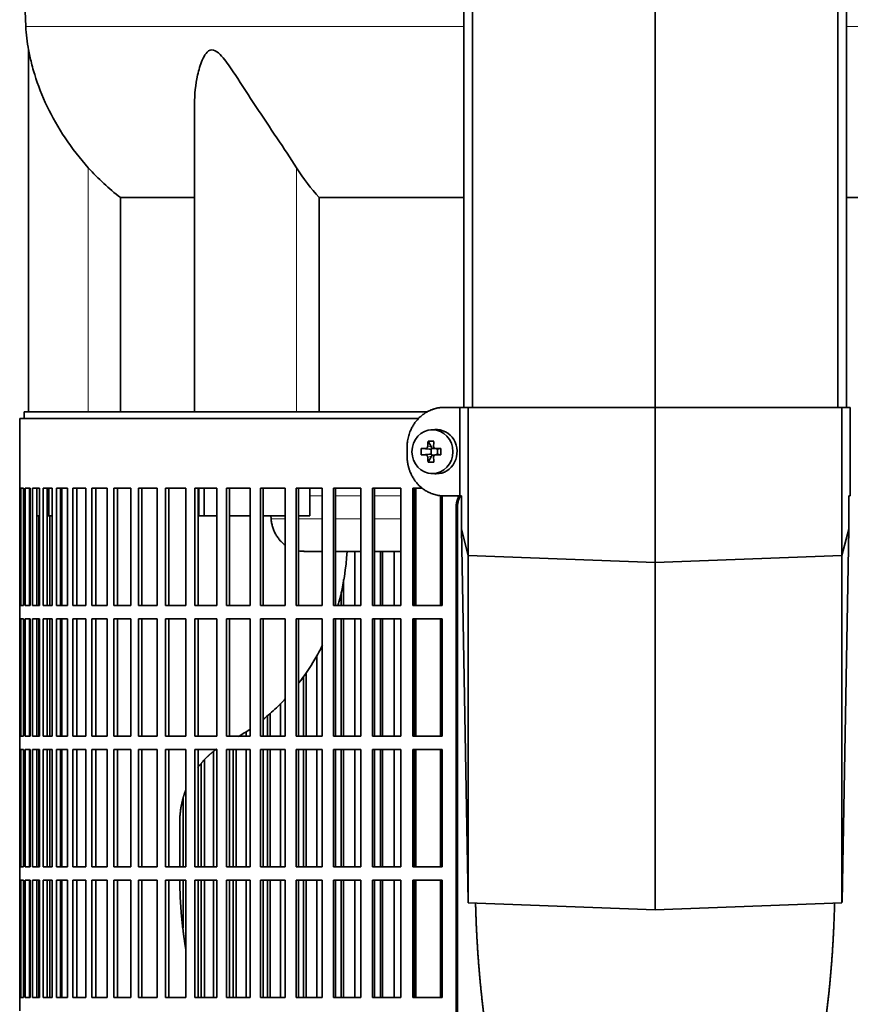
# Model space of a CAD drawing. Header units: millimetres. Extents: x 421 to 1312, y -2484 to 1869.
# Tile 17 of 33: x 427 to 615, y -351 to -128. Entities that reach past the tile are written whole.
import ezdxf

# ---------------------------------------------------------------- set-up
doc = ezdxf.new("R2010")
doc.units = ezdxf.units.MM
for name, color, linetype in [('M5X8_UNI7687', 7, 'Continuous'), ('MID_344-6', 7, 'Continuous'), ('VSI344-454_FILTR', 7, 'Continuous'), ('VSI344-454_SUPPO', 7, 'Continuous'), ('VSI344-454_TERMI', 7, 'Continuous'), ('VSI344_DIFFUSORE', 7, 'Continuous')]:
    doc.layers.add(name, color=color, linetype=linetype)

# ---------------------------------------------------------------- blocks, each defined once
blk = doc.blocks.new('SE')
at = {"layer": 'M5X8_UNI7687', "color": 7, "linetype": 'Continuous', "lineweight": 35}
for p, q in [((520.92, -220.86), (520.07, -220.93)), ((519.43, -223.51), (520.2, -224.81)), ((517.89, -225.15), (519.73, -225.31)), ((517.89, -226.54), (519.73, -226.38)), ((520.13, -226.41), (520.13, -225.28)), ((520.3, -225.1), (520.92, -225.1)), ((520.95, -226.6), (520.3, -226.6)), ((521, -225.11), (521.59, -225.31)), ((521.59, -226.38), (521, -226.58)), ((521.54, -225.29), (521.54, -226.4)), ((522.28, -225.15), (521.67, -225.31)), ((522.28, -226.54), (521.67, -226.38)), ((519.43, -228.18), (520.2, -226.88)), ((520.07, -230.76), (520.92, -230.83))]:
    blk.add_line(p, q, dxfattribs=at)
at = {"layer": 'M5X8_UNI7687', "color": 4, "linetype": 'Continuous', "lineweight": 9}
for p, q in [((519.73, -225.31), (518.88, -225.14)), ((518.88, -226.56), (519.73, -226.38)), ((519.35, -224.64), (520.2, -224.81)), ((521.15, -225.14), (521.67, -225.31)), ((521.67, -226.38), (521.15, -226.56)), ((520.2, -226.88), (519.35, -227.05))]:
    blk.add_line(p, q, dxfattribs=at)
at = {"layer": 'M5X8_UNI7687', "color": 7, "linetype": 'Continuous', "lineweight": 35}
for centre, radius, start, end in [((529.06, -225.85), 11.19, 176.4519, 183.5481), ((488.33, -225.85), 33.96, 358.8317, 1.1683)]:
    blk.add_arc(centre, radius, start, end, dxfattribs=at)
blk.add_ellipse((520.42, -225.85), major_axis=(0, -4.93), ratio=0.939693, dxfattribs=at)
for centre, major_axis, ratio, start_param, end_param in [((521.28, -225.85), (0, -5), 0.939693, 0, 3.218028), ((523.54, -225.85), (0, 10), 0.422618, 1.335108, 1.449667), ((522.64, -228.91), (-8.99, 2.22), 0.549436, -1.223909, -1.074217), ((523.25, -225.85), (0, 10), 0.258819, 1.335108, 1.449667), ((523.4, -226), (-9.99, 0.3), 0.0819, -1.099374, -0.984815), ((523.4, -225.69), (-9.99, -0.3), 0.0819, 0.984815, 1.099374), ((519.72, -224.81), (0.805, -0.118), 0.613124, 4.809424, 5.327625), ((519.72, -226.88), (0.805, 0.118), 0.613124, 0.95556, 1.473761), ((519.89, -224.84), (0.03, -0.501), 0.939258, 0.461161, 0.987959), ((519.89, -226.85), (0.03, 0.501), 0.939258, 5.295226, 5.822024), ((519.72, -224.81), (0.521, -0.505), 0.511875, 0.559691, 1.077892), ((519.72, -226.88), (0.521, 0.505), 0.511875, 5.205293, 5.723494), ((523.4, -226), (-9.99, 0.3), 0.0819, -1.456192, -1.341632), ((523.4, -225.69), (-9.99, -0.3), 0.0819, 1.341632, 1.456192), ((521.67, -224.81), (0.052, 0.506), 0.51441, 3.025925, 3.331693), ((521.67, -226.88), (0.052, -0.506), 0.51441, 2.951492, 3.25726), ((523.54, -225.85), (0, -10), 0.422618, -1.449667, -1.335108), ((522.64, -222.78), (-8.99, -2.22), 0.549436, 1.074217, 1.223909), ((523.25, -225.85), (0, -10), 0.258819, -1.449667, -1.335108), ((521.28, -225.85), (0, -5), 0.939693, 6.20675, 6.283185)]:
    blk.add_ellipse(centre, major_axis=major_axis, ratio=ratio, start_param=start_param, end_param=end_param, dxfattribs=at)
for points in [[(518.88, -225.14), (518.89, -225.14), (518.93, -225.13), (518.97, -225.13), (519.01, -225.11), (519.05, -225.1), (519.09, -225.08), (519.13, -225.05), (519.16, -225.02), (519.2, -224.99), (519.23, -224.95), (519.26, -224.91), (519.28, -224.87), (519.3, -224.83), (519.32, -224.78), (519.33, -224.74), (519.34, -224.69), (519.35, -224.66), (519.35, -224.64)], [(519.35, -227.05), (519.35, -227.04), (519.34, -227), (519.33, -226.96), (519.32, -226.91), (519.3, -226.87), (519.28, -226.82), (519.26, -226.78), (519.23, -226.74), (519.2, -226.7), (519.16, -226.67), (519.13, -226.64), (519.09, -226.62), (519.05, -226.6), (519.01, -226.58), (518.97, -226.57), (518.93, -226.56), (518.89, -226.56), (518.88, -226.56)], [(520.68, -224.64), (520.68, -224.66), (520.68, -224.69), (520.69, -224.74), (520.7, -224.78), (520.71, -224.83), (520.73, -224.87), (520.75, -224.91), (520.78, -224.95), (520.81, -224.99), (520.85, -225.02), (520.88, -225.05), (520.92, -225.08), (520.97, -225.1), (521.01, -225.11), (521.05, -225.13), (521.1, -225.13), (521.13, -225.14), (521.15, -225.14)], [(521.15, -226.56), (521.13, -226.56), (521.1, -226.56), (521.05, -226.57), (521.01, -226.58), (520.97, -226.6), (520.92, -226.62), (520.88, -226.64), (520.85, -226.67), (520.81, -226.7), (520.78, -226.74), (520.75, -226.78), (520.73, -226.82), (520.71, -226.87), (520.7, -226.91), (520.69, -226.96), (520.68, -227), (520.68, -227.04), (520.68, -227.05)]]:
    blk.add_open_spline(points, degree=3, dxfattribs=at)
at = {"layer": 'MID_344-6', "color": 7, "linetype": 'Continuous', "lineweight": 35}
for p, q in [((527.49, 1076.15), (527.49, -215.85)), ((529.46, -215.85), (529.46, 1076.15)), ((570.7, -215.85), (570.7, 1076.15)), ((611.94, -215.85), (611.94, 1076.15)), ((613.91, 1076.15), (613.91, -215.85))]:
    blk.add_line(p, q, dxfattribs=at)
at = {"layer": 'VSI344-454_FILTR', "color": 7, "linetype": 'Continuous', "lineweight": 35}
for p, q in [((517.24, -218.35), (427.2, -218.35)), ((427.2, -218.35), (427.2, -234.1)), ((427.2, -234.1), (427.33, -234.1)), ((427.21, -260.6), (427.21, -234.1)), ((427.33, -260.6), (427.33, -234.1)), ((427.48, -234.1), (428.1, -234.1)), ((427.48, -260.6), (427.48, -234.1)), ((428.1, -260.6), (428.1, -234.1)), ((428.46, -234.1), (429.56, -234.1)), ((428.46, -260.6), (428.46, -234.1)), ((429.45, -260.6), (429.45, -234.1)), ((429.56, -260.6), (429.56, -234.1)), ((430.13, -234.1), (431.71, -234.1)), ((430.13, -260.6), (430.13, -234.1)), ((431.1, -260.6), (431.1, -234.1)), ((431.71, -260.6), (431.71, -234.1)), ((432.48, -234.1), (434.54, -234.1)), ((432.48, -260.6), (432.48, -234.1)), ((433.44, -260.6), (433.44, -234.1)), ((434.54, -260.6), (434.54, -234.1)), ((435.51, -234.1), (438.03, -234.1)), ((435.51, -260.6), (435.51, -234.1)), ((436.45, -260.6), (436.45, -234.1)), ((438.03, -260.6), (438.03, -234.1)), ((439.2, -234.1), (442.17, -234.1)), ((439.2, -260.6), (439.2, -234.1)), ((440.11, -260.6), (440.11, -234.1)), ((442.17, -260.6), (442.17, -234.1)), ((443.53, -234.1), (446.94, -234.1)), ((443.53, -260.6), (443.53, -234.1)), ((444.4, -260.6), (444.4, -234.1)), ((446.94, -260.6), (446.94, -234.1)), ((448.47, -234.1), (452.3, -234.1)), ((448.47, -260.6), (448.47, -234.1)), ((449.31, -260.6), (449.31, -234.1)), ((452.3, -260.6), (452.3, -234.1)), ((454.01, -234.1), (458.25, -234.1)), ((454.01, -260.6), (454.01, -234.1)), ((454.81, -260.6), (454.81, -234.1)), ((458.25, -260.6), (458.25, -234.1)), ((460.13, -234.1), (464.74, -234.1)), ((460.13, -260.6), (460.13, -234.1)), ((460.88, -260.6), (460.88, -234.1)), ((464.74, -260.6), (464.74, -234.1)), ((466.78, -234.1), (471.75, -234.1)), ((466.78, -260.6), (466.78, -234.1)), ((467.48, -260.6), (467.48, -234.1)), ((471.75, -260.6), (471.75, -234.1)), ((473.93, -234.1), (479.24, -234.1)), ((473.93, -260.6), (473.93, -234.1)), ((474.59, -260.6), (474.59, -234.1)), ((479.24, -260.6), (479.24, -234.1)), ((481.56, -234.1), (487.18, -234.1)), ((481.56, -260.6), (481.56, -234.1)), ((482.16, -260.6), (482.16, -234.1)), ((487.18, -260.6), (487.18, -234.1)), ((489.62, -234.1), (495.52, -234.1)), ((489.62, -260.6), (489.62, -234.1)), ((490.16, -260.6), (490.16, -234.1)), ((495.52, -260.6), (495.52, -234.1)), ((498.08, -234.1), (504.23, -234.1)), ((498.08, -260.6), (498.08, -234.1)), ((498.56, -260.6), (498.56, -234.1)), ((504.23, -260.6), (504.23, -234.1)), ((506.89, -234.1), (513.26, -234.1)), ((506.89, -260.6), (506.89, -234.1)), ((507.31, -260.6), (507.31, -234.1)), ((513.26, -260.6), (513.26, -234.1)), ((516.01, -234.1), (518.14, -234.1)), ((516.01, -260.6), (516.01, -234.1)), ((516.37, -260.6), (516.37, -234.1)), ((522.58, -260.6), (522.58, -235.79)), ((525.76, -509.35), (525.76, -238.35)), ((526.08, -509.35), (526.08, -238.35)), ((431.53, -260.6), (431.53, -240.35)), ((434.01, -260.6), (434.01, -240.35)), ((502.89, -260.6), (502.89, -248.35)), ((508.71, -260.6), (508.71, -248.35)), ((509.16, -260.6), (509.16, -248.35)), ((511.8, -260.6), (511.8, -248.35)), ((500.35, -260.6), (500.35, -254.71)), ((499.83, -260.6), (499.83, -257.47)), ((427.2, -260.6), (427.33, -260.6)), ((427.2, -260.6), (427.2, -263.6)), ((427.48, -260.6), (428.1, -260.6)), ((428.46, -260.6), (429.56, -260.6)), ((430.13, -260.6), (431.71, -260.6)), ((432.48, -260.6), (434.54, -260.6)), ((435.51, -260.6), (438.03, -260.6)), ((439.2, -260.6), (442.17, -260.6)), ((443.53, -260.6), (446.94, -260.6)), ((448.47, -260.6), (452.3, -260.6)), ((454.01, -260.6), (458.25, -260.6)), ((460.13, -260.6), (464.74, -260.6)), ((466.78, -260.6), (471.75, -260.6)), ((473.93, -260.6), (479.24, -260.6)), ((481.56, -260.6), (487.18, -260.6)), ((489.62, -260.6), (495.52, -260.6)), ((498.08, -260.6), (504.23, -260.6)), ((506.89, -260.6), (513.26, -260.6)), ((516.01, -260.6), (522.58, -260.6)), ((427.2, -263.6), (427.33, -263.6)), ((427.21, -290.1), (427.21, -263.6)), ((427.33, -290.1), (427.33, -263.6)), ((427.48, -263.6), (428.1, -263.6)), ((427.48, -290.1), (427.48, -263.6)), ((428.1, -290.1), (428.1, -263.6)), ((428.46, -263.6), (429.56, -263.6)), ((428.46, -290.1), (428.46, -263.6)), ((429.45, -290.1), (429.45, -263.6)), ((429.56, -290.1), (429.56, -263.6)), ((430.13, -263.6), (431.71, -263.6)), ((430.13, -290.1), (430.13, -263.6)), ((431.1, -290.1), (431.1, -263.6)), ((431.53, -290.1), (431.53, -263.6)), ((431.71, -290.1), (431.71, -263.6)), ((432.48, -263.6), (434.54, -263.6)), ((432.48, -290.1), (432.48, -263.6)), ((433.44, -290.1), (433.44, -263.6)), ((434.01, -290.1), (434.01, -263.6)), ((434.54, -290.1), (434.54, -263.6)), ((435.51, -263.6), (438.03, -263.6)), ((435.51, -290.1), (435.51, -263.6)), ((436.45, -290.1), (436.45, -263.6)), ((438.03, -290.1), (438.03, -263.6)), ((439.2, -263.6), (442.17, -263.6)), ((439.2, -290.1), (439.2, -263.6)), ((440.11, -290.1), (440.11, -263.6)), ((442.17, -290.1), (442.17, -263.6)), ((443.53, -263.6), (446.94, -263.6)), ((443.53, -290.1), (443.53, -263.6)), ((444.4, -290.1), (444.4, -263.6)), ((446.94, -290.1), (446.94, -263.6)), ((448.47, -263.6), (452.3, -263.6)), ((448.47, -290.1), (448.47, -263.6)), ((449.31, -290.1), (449.31, -263.6)), ((452.3, -290.1), (452.3, -263.6)), ((454.01, -263.6), (458.25, -263.6)), ((454.01, -290.1), (454.01, -263.6)), ((454.81, -290.1), (454.81, -263.6)), ((458.25, -290.1), (458.25, -263.6)), ((460.13, -263.6), (464.74, -263.6)), ((460.13, -290.1), (460.13, -263.6)), ((460.88, -290.1), (460.88, -263.6)), ((464.74, -290.1), (464.74, -263.6)), ((466.78, -263.6), (471.75, -263.6)), ((466.78, -290.1), (466.78, -263.6)), ((467.48, -290.1), (467.48, -263.6)), ((471.75, -290.1), (471.75, -263.6)), ((473.93, -263.6), (479.24, -263.6)), ((473.93, -290.1), (473.93, -263.6)), ((474.59, -290.1), (474.59, -263.6)), ((479.24, -290.1), (479.24, -263.6)), ((481.56, -263.6), (487.18, -263.6)), ((481.56, -290.1), (481.56, -263.6)), ((482.16, -290.1), (482.16, -263.6)), ((487.18, -290.1), (487.18, -263.6)), ((489.62, -263.6), (495.52, -263.6)), ((489.62, -290.1), (489.62, -263.6)), ((490.16, -290.1), (490.16, -263.6)), ((495.52, -290.1), (495.52, -263.6)), ((498.08, -263.6), (504.23, -263.6)), ((498.08, -290.1), (498.08, -263.6)), ((498.56, -290.1), (498.56, -263.6)), ((499.83, -290.1), (499.83, -263.6)), ((500.35, -290.1), (500.35, -263.6)), ((502.89, -290.1), (502.89, -263.6)), ((504.23, -290.1), (504.23, -263.6)), ((506.89, -263.6), (513.26, -263.6)), ((506.89, -290.1), (506.89, -263.6)), ((507.31, -290.1), (507.31, -263.6)), ((508.71, -290.1), (508.71, -263.6)), ((509.16, -290.1), (509.16, -263.6)), ((511.8, -290.1), (511.8, -263.6)), ((513.26, -290.1), (513.26, -263.6)), ((516.01, -263.6), (522.58, -263.6)), ((516.01, -290.1), (516.01, -263.6)), ((516.37, -290.1), (516.37, -263.6)), ((522.58, -290.1), (522.58, -263.6)), ((494.32, -290.1), (494.32, -271.84)), ((491.3, -290.1), (491.3, -276.59)), ((491.87, -290.1), (491.87, -275.72)), ((486.11, -290.1), (486.11, -282.67)), ((483.15, -290.1), (483.15, -285.47)), ((483.78, -290.1), (483.78, -284.91)), ((427.2, -290.1), (427.33, -290.1)), ((427.2, -290.1), (427.2, -293.1)), ((427.48, -290.1), (428.1, -290.1)), ((428.46, -290.1), (429.56, -290.1)), ((430.13, -290.1), (431.71, -290.1)), ((432.48, -290.1), (434.54, -290.1)), ((435.51, -290.1), (438.03, -290.1)), ((439.2, -290.1), (442.17, -290.1)), ((443.53, -290.1), (446.94, -290.1)), ((448.47, -290.1), (452.3, -290.1)), ((454.01, -290.1), (458.25, -290.1)), ((460.13, -290.1), (464.74, -290.1)), ((466.78, -290.1), (471.75, -290.1)), ((473.93, -290.1), (479.24, -290.1)), ((478.32, -290.1), (478.32, -289.04)), ((481.56, -290.1), (487.18, -290.1)), ((489.62, -290.1), (495.52, -290.1)), ((498.08, -290.1), (504.23, -290.1)), ((506.89, -290.1), (513.26, -290.1)), ((516.01, -290.1), (522.58, -290.1)), ((427.2, -293.1), (427.33, -293.1)), ((427.21, -319.6), (427.21, -293.1)), ((427.33, -319.6), (427.33, -293.1)), ((427.48, -293.1), (428.1, -293.1)), ((427.48, -319.6), (427.48, -293.1)), ((428.1, -319.6), (428.1, -293.1)), ((428.46, -293.1), (429.56, -293.1)), ((428.46, -319.6), (428.46, -293.1)), ((429.45, -319.6), (429.45, -293.1)), ((429.56, -319.6), (429.56, -293.1)), ((430.13, -293.1), (431.71, -293.1)), ((430.13, -319.6), (430.13, -293.1)), ((431.1, -319.6), (431.1, -293.1)), ((431.53, -319.6), (431.53, -293.1)), ((431.71, -319.6), (431.71, -293.1)), ((432.48, -293.1), (434.54, -293.1)), ((432.48, -319.6), (432.48, -293.1)), ((433.44, -319.6), (433.44, -293.1)), ((434.01, -319.6), (434.01, -293.1)), ((434.54, -319.6), (434.54, -293.1)), ((435.51, -293.1), (438.03, -293.1)), ((435.51, -319.6), (435.51, -293.1)), ((436.45, -319.6), (436.45, -293.1)), ((438.03, -319.6), (438.03, -293.1)), ((439.2, -293.1), (442.17, -293.1)), ((439.2, -319.6), (439.2, -293.1)), ((440.11, -319.6), (440.11, -293.1)), ((442.17, -319.6), (442.17, -293.1)), ((443.53, -293.1), (446.94, -293.1)), ((443.53, -319.6), (443.53, -293.1)), ((444.4, -319.6), (444.4, -293.1)), ((446.94, -319.6), (446.94, -293.1)), ((448.47, -293.1), (452.3, -293.1)), ((448.47, -319.6), (448.47, -293.1)), ((449.31, -319.6), (449.31, -293.1)), ((452.3, -319.6), (452.3, -293.1)), ((454.01, -293.1), (458.25, -293.1)), ((454.01, -319.6), (454.01, -293.1)), ((454.81, -319.6), (454.81, -293.1)), ((458.25, -319.6), (458.25, -293.1)), ((460.13, -293.1), (464.74, -293.1)), ((460.13, -319.6), (460.13, -293.1)), ((460.88, -319.6), (460.88, -293.1)), ((464.74, -319.6), (464.74, -293.1)), ((466.78, -293.1), (471.75, -293.1)), ((466.78, -319.6), (466.78, -293.1)), ((467.48, -319.6), (467.48, -293.1)), ((471.75, -319.6), (471.75, -293.1)), ((473.93, -293.1), (479.24, -293.1)), ((473.93, -319.6), (473.93, -293.1)), ((474.59, -319.6), (474.59, -293.1)), ((475.44, -319.6), (475.44, -293.1)), ((476.12, -319.6), (476.12, -293.1)), ((478.32, -319.6), (478.32, -293.1)), ((479.24, -319.6), (479.24, -293.1)), ((481.56, -293.1), (487.18, -293.1)), ((481.56, -319.6), (481.56, -293.1)), ((482.16, -319.6), (482.16, -293.1)), ((483.15, -319.6), (483.15, -293.1)), ((483.78, -319.6), (483.78, -293.1)), ((486.11, -319.6), (486.11, -293.1)), ((487.18, -319.6), (487.18, -293.1)), ((489.62, -293.1), (495.52, -293.1)), ((489.62, -319.6), (489.62, -293.1)), ((490.16, -319.6), (490.16, -293.1)), ((491.3, -319.6), (491.3, -293.1)), ((491.87, -319.6), (491.87, -293.1)), ((494.32, -319.6), (494.32, -293.1)), ((495.52, -319.6), (495.52, -293.1)), ((498.08, -293.1), (504.23, -293.1)), ((498.08, -319.6), (498.08, -293.1)), ((498.56, -319.6), (498.56, -293.1)), ((499.83, -319.6), (499.83, -293.1)), ((500.35, -319.6), (500.35, -293.1)), ((502.89, -319.6), (502.89, -293.1)), ((504.23, -319.6), (504.23, -293.1)), ((506.89, -293.1), (513.26, -293.1)), ((506.89, -319.6), (506.89, -293.1)), ((507.31, -319.6), (507.31, -293.1)), ((508.71, -319.6), (508.71, -293.1)), ((509.16, -319.6), (509.16, -293.1)), ((511.8, -319.6), (511.8, -293.1)), ((513.26, -319.6), (513.26, -293.1)), ((516.01, -293.1), (522.58, -293.1)), ((516.01, -319.6), (516.01, -293.1)), ((516.37, -319.6), (516.37, -293.1)), ((522.58, -319.6), (522.58, -293.1)), ((468.91, -319.6), (468.91, -295.45)), ((470.97, -319.6), (470.97, -293.56)), ((468.18, -319.6), (468.18, -296.25)), ((464.12, -319.6), (464.12, -304)), ((427.2, -319.6), (427.33, -319.6)), ((427.2, -319.6), (427.2, -322.6)), ((427.48, -319.6), (428.1, -319.6)), ((428.46, -319.6), (429.56, -319.6)), ((430.13, -319.6), (431.71, -319.6)), ((432.48, -319.6), (434.54, -319.6)), ((435.51, -319.6), (438.03, -319.6)), ((439.2, -319.6), (442.17, -319.6)), ((443.53, -319.6), (446.94, -319.6)), ((448.47, -319.6), (452.3, -319.6)), ((454.01, -319.6), (458.25, -319.6)), ((460.13, -319.6), (464.74, -319.6)), ((466.78, -319.6), (471.75, -319.6)), ((473.93, -319.6), (479.24, -319.6)), ((481.56, -319.6), (487.18, -319.6)), ((489.62, -319.6), (495.52, -319.6)), ((498.08, -319.6), (504.23, -319.6)), ((506.89, -319.6), (513.26, -319.6)), ((516.01, -319.6), (522.58, -319.6)), ((427.2, -322.6), (427.33, -322.6)), ((427.21, -349.1), (427.21, -322.6)), ((427.33, -349.1), (427.33, -322.6)), ((427.48, -322.6), (428.1, -322.6)), ((427.48, -349.1), (427.48, -322.6)), ((428.1, -349.1), (428.1, -322.6)), ((428.46, -322.6), (429.56, -322.6)), ((428.46, -349.1), (428.46, -322.6)), ((429.45, -349.1), (429.45, -322.6)), ((429.56, -349.1), (429.56, -322.6)), ((430.13, -322.6), (431.71, -322.6)), ((430.13, -349.1), (430.13, -322.6)), ((431.1, -349.1), (431.1, -322.6)), ((431.53, -349.1), (431.53, -322.6)), ((431.71, -349.1), (431.71, -322.6)), ((432.48, -322.6), (434.54, -322.6)), ((432.48, -349.1), (432.48, -322.6)), ((433.44, -349.1), (433.44, -322.6)), ((434.01, -349.1), (434.01, -322.6)), ((434.54, -349.1), (434.54, -322.6)), ((435.51, -322.6), (438.03, -322.6)), ((435.51, -349.1), (435.51, -322.6)), ((436.45, -349.1), (436.45, -322.6)), ((438.03, -349.1), (438.03, -322.6)), ((439.2, -322.6), (442.17, -322.6)), ((439.2, -349.1), (439.2, -322.6)), ((440.11, -349.1), (440.11, -322.6)), ((442.17, -349.1), (442.17, -322.6)), ((443.53, -322.6), (446.94, -322.6)), ((443.53, -349.1), (443.53, -322.6)), ((444.4, -349.1), (444.4, -322.6)), ((446.94, -349.1), (446.94, -322.6)), ((448.47, -322.6), (452.3, -322.6)), ((448.47, -349.1), (448.47, -322.6)), ((449.31, -349.1), (449.31, -322.6)), ((452.3, -349.1), (452.3, -322.6)), ((454.01, -322.6), (458.25, -322.6)), ((454.01, -349.1), (454.01, -322.6)), ((454.81, -349.1), (454.81, -322.6)), ((458.25, -349.1), (458.25, -322.6)), ((460.13, -322.6), (464.74, -322.6)), ((460.13, -349.1), (460.13, -322.6)), ((460.88, -349.1), (460.88, -322.6)), ((464.12, -333.36), (464.12, -322.6)), ((464.74, -349.1), (464.74, -322.6)), ((466.78, -322.6), (471.75, -322.6)), ((466.78, -349.1), (466.78, -322.6)), ((467.48, -349.1), (467.48, -322.6)), ((468.18, -349.1), (468.18, -322.6)), ((468.91, -349.1), (468.91, -322.6)), ((470.97, -349.1), (470.97, -322.6)), ((471.75, -349.1), (471.75, -322.6)), ((473.93, -322.6), (479.24, -322.6)), ((473.93, -349.1), (473.93, -322.6)), ((474.59, -349.1), (474.59, -322.6)), ((475.44, -349.1), (475.44, -322.6)), ((476.12, -349.1), (476.12, -322.6)), ((478.32, -349.1), (478.32, -322.6)), ((479.24, -349.1), (479.24, -322.6)), ((481.56, -322.6), (487.18, -322.6)), ((481.56, -349.1), (481.56, -322.6)), ((482.16, -349.1), (482.16, -322.6)), ((483.15, -349.1), (483.15, -322.6)), ((483.78, -349.1), (483.78, -322.6)), ((486.11, -349.1), (486.11, -322.6)), ((487.18, -349.1), (487.18, -322.6)), ((489.62, -322.6), (495.52, -322.6)), ((489.62, -349.1), (489.62, -322.6)), ((490.16, -349.1), (490.16, -322.6)), ((491.3, -349.1), (491.3, -322.6)), ((491.87, -349.1), (491.87, -322.6)), ((494.32, -349.1), (494.32, -322.6)), ((495.52, -349.1), (495.52, -322.6)), ((498.08, -322.6), (504.23, -322.6)), ((498.08, -349.1), (498.08, -322.6)), ((498.56, -349.1), (498.56, -322.6)), ((499.83, -349.1), (499.83, -322.6)), ((500.35, -349.1), (500.35, -322.6)), ((502.89, -349.1), (502.89, -322.6)), ((504.23, -349.1), (504.23, -322.6)), ((506.89, -322.6), (513.26, -322.6)), ((506.89, -349.1), (506.89, -322.6)), ((507.31, -349.1), (507.31, -322.6)), ((508.71, -349.1), (508.71, -322.6)), ((509.16, -349.1), (509.16, -322.6)), ((511.8, -349.1), (511.8, -322.6)), ((513.26, -349.1), (513.26, -322.6)), ((516.01, -322.6), (522.58, -322.6)), ((516.01, -349.1), (516.01, -322.6)), ((516.37, -349.1), (516.37, -322.6)), ((522.58, -349.1), (522.58, -322.6)), ((427.2, -349.1), (427.33, -349.1)), ((427.2, -349.1), (427.2, -352.1)), ((427.48, -349.1), (428.1, -349.1)), ((428.46, -349.1), (429.56, -349.1)), ((430.13, -349.1), (431.71, -349.1)), ((432.48, -349.1), (434.54, -349.1)), ((435.51, -349.1), (438.03, -349.1)), ((439.2, -349.1), (442.17, -349.1)), ((443.53, -349.1), (446.94, -349.1)), ((448.47, -349.1), (452.3, -349.1)), ((454.01, -349.1), (458.25, -349.1)), ((460.13, -349.1), (464.74, -349.1)), ((466.78, -349.1), (471.75, -349.1)), ((473.93, -349.1), (479.24, -349.1)), ((481.56, -349.1), (487.18, -349.1)), ((489.62, -349.1), (495.52, -349.1)), ((498.08, -349.1), (504.23, -349.1)), ((506.89, -349.1), (513.26, -349.1)), ((516.01, -349.1), (522.58, -349.1))]:
    blk.add_line(p, q, dxfattribs=at)
at = {"layer": 'VSI344-454_FILTR', "color": 4, "linetype": 'Continuous', "lineweight": 9}
blk.add_line((525.76, -238.35), (526.08, -238.35), dxfattribs=at)
at = {"layer": 'VSI344-454_FILTR', "color": 7, "linetype": 'Continuous', "lineweight": 35}
for points, knots in [([(525.76, -238.35), (525.76, -238.27), (525.77, -238.13), (525.78, -237.91), (525.8, -237.69), (525.83, -237.48), (525.87, -237.27), (525.92, -237.06), (525.98, -236.85), (526.05, -236.64), (526.18, -236.28), (526.31, -236), (526.42, -235.8)], [0, 0, 0, 0, 0.027983, 0.0557899, 0.0834734, 0.1110867, 0.1386835, 0.1663177, 0.1940428, 0.2219119, 0.2499772, 0.3401037, 0.3401037, 0.3401037, 0.3401037]), ([(526.75, -235.78), (526.63, -235.99), (526.47, -236.33), (526.3, -236.8), (526.2, -237.18), (526.13, -237.56), (526.08, -237.95), (526.08, -238.22), (526.08, -238.35)], [0.6563788, 0.6563788, 0.6563788, 0.6563788, 0.7500173, 0.8003848, 0.8502554, 0.8999393, 0.9497504, 1, 1, 1, 1])]:
    blk.add_open_spline(points, degree=3, knots=knots, dxfattribs=at)
at = {"layer": 'VSI344-454_SUPPO', "color": 7, "linetype": 'Continuous', "lineweight": 35}
for p, q in [((519.27, -216.85), (428.2, -216.85)), ((428.2, -216.85), (428.2, -218.35)), ((433.79, -240.35), (433.79, -234.1)), ((436.7, -260.6), (436.7, -234.1)), ((467.63, -240.35), (467.63, -234.1)), ((468.84, -240.35), (468.84, -234.1)), ((492.75, -240.35), (492.75, -234.1)), ((516.63, -260.6), (516.63, -234.1)), ((522.23, -260.6), (522.23, -235.76)), ((429.45, -240.35), (429.56, -240.35)), ((431.1, -240.35), (431.71, -240.35)), ((433.44, -240.35), (433.79, -240.35)), ((433.79, -240.35), (434.54, -240.35)), ((436.45, -240.35), (436.7, -240.35)), ((467.63, -240.35), (468.84, -240.35)), ((468.84, -240.35), (471.75, -240.35)), ((474.59, -240.35), (479.24, -240.35)), ((482.16, -240.35), (487.18, -240.35)), ((483.98, -241.04), (483.92, -240.35)), ((490.16, -240.35), (492.75, -240.35)), ((491.34, -248.35), (495.52, -248.35)), ((498.56, -248.35), (504.23, -248.35)), ((507.31, -248.35), (513.26, -248.35)), ((516.37, -248.35), (516.63, -248.35)), ((436.7, -290.1), (436.7, -263.6)), ((516.63, -290.1), (516.63, -263.6)), ((522.23, -290.1), (522.23, -263.6)), ((436.7, -319.6), (436.7, -293.1)), ((516.63, -319.6), (516.63, -293.1)), ((522.23, -319.6), (522.23, -293.1)), ((463.34, -319.6), (463.34, -309.7)), ((436.7, -349.1), (436.7, -322.6)), ((516.63, -349.1), (516.63, -322.6)), ((522.23, -349.1), (522.23, -322.6))]:
    blk.add_line(p, q, dxfattribs=at)
at = {"layer": 'VSI344-454_SUPPO', "color": 4, "linetype": 'Continuous', "lineweight": 9}
for p, q in [((495.52, -235.82), (492.75, -235.82)), ((504.23, -235.82), (498.56, -235.82)), ((513.26, -235.82), (507.31, -235.82)), ((516.63, -235.82), (516.37, -235.82)), ((483.98, -241.04), (487.18, -241.04)), ((490.16, -241.04), (495.52, -241.04)), ((498.56, -241.04), (504.23, -241.04)), ((507.31, -241.04), (513.26, -241.04)), ((516.37, -241.04), (516.63, -241.04))]:
    blk.add_line(p, q, dxfattribs=at)
at = {"layer": 'VSI344-454_SUPPO', "color": 7, "linetype": 'Continuous', "lineweight": 35}
for points, degree, knots in [([(483.98, -241.04), (484.01, -241.33), (484.08, -241.92), (484.29, -242.78), (484.58, -243.63), (484.98, -244.45), (485.47, -245.23), (486.05, -245.96), (486.63, -246.52), (487.02, -246.84), (487.17, -246.95)], 3, [0, 0, 0, 0, 0.0417365, 0.0843208, 0.127753, 0.1720331, 0.2171609, 0.2631364, 0.3099596, 0.3384804, 0.3384804, 0.3384804, 0.3384804]), ([(501.14, -248.35), (500.93, -252.17), (500.33, -255.92), (499.25, -259.93), (499.16, -260.28), (499.06, -260.62)], 3, [0.0517388, 0.0517388, 0.0517388, 0.0517388, 0.25, 0.25, 0.2684606, 0.2684606, 0.2684606, 0.2684606]), ([(495.59, -269.53), (495.05, -270.62), (494.47, -271.68), (492.76, -274.59), (491.53, -276.41), (490.2, -278.12)], 3, [0.4358245, 0.4358245, 0.4358245, 0.4358245, 0.5, 0.5, 0.6155764, 0.6155764, 0.6155764, 0.6155764]), ([(487.19, -281.66), (486.54, -282.35), (485.88, -283.02), (484.23, -284.58), (483.23, -285.46), (482.2, -286.29)], 3, [0.6987897, 0.6987897, 0.6987897, 0.6987897, 0.75, 0.75, 0.8223069, 0.8223069, 0.8223069, 0.8223069]), ([(467.46, -297.11), (468.45, -295.8), (469.65, -294.65), (470.64, -293.71), (471.73, -292.94)], 2, [0.6005011, 0.6005011, 0.6005011, 0.75, 0.75, 0.875, 0.875, 0.875]), ([(463.34, -309.7), (463.34, -306.84), (464.08, -304.12), (464.35, -303.11), (464.71, -302.16)], 2, [0, 0, 0, 0.25, 0.25, 0.3403799, 0.3403799, 0.3403799]), ([(464.71, -338.17), (464.42, -336.41), (464.19, -334.62), (463.41, -328.65), (463.35, -322.6)], 2, [0.6816481, 0.6816481, 0.6816481, 0.75, 0.75, 0.9800661, 0.9800661, 0.9800661]), ([(535.91, -374.54), (534.49, -368.61), (533.4, -362.23), (532.31, -355.83), (531.57, -349.11), (530.83, -342.4), (530.46, -335.46), (530.25, -331.61), (530.16, -327.74)], 2, [0, 0, 0, 0.25, 0.25, 0.5, 0.5, 0.75, 0.75, 0.8891852, 0.8891852, 0.8891852]), ([(611.24, -327.74), (611.15, -331.61), (610.94, -335.46), (610.57, -342.4), (609.83, -349.11), (609.09, -355.83), (608, -362.23), (606.91, -368.61), (605.49, -374.54)], 2, [0.1108193, 0.1108193, 0.1108193, 0.25, 0.25, 0.5, 0.5, 0.75, 0.75, 1, 1, 1])]:
    blk.add_open_spline(points, degree=degree, knots=knots, dxfattribs=at)
for points in [[(490.15, -248.24), (490.58, -248.31), (491.02, -248.35), (491.45, -248.34)], [(479.25, -288.48), (478.37, -289.08), (477.47, -289.64), (476.56, -290.18)]]:
    blk.add_open_spline(points, degree=3, dxfattribs=at)
at = {"layer": 'VSI344-454_TERMI', "color": 7, "linetype": 'Continuous', "lineweight": 35}
for p, q in [((523.11, -215.85), (526.61, -215.85)), ((526.61, -215.85), (528.52, -215.85)), ((526.61, -235.85), (526.61, -215.85)), ((528.52, -215.85), (570.7, -215.85)), ((528.52, -249.26), (528.52, -215.85)), ((570.7, -215.85), (612.88, -215.85)), ((570.7, -250.85), (570.7, -215.85)), ((612.88, -215.85), (614.79, -215.85)), ((612.88, -249.26), (612.88, -215.85)), ((614.79, -215.85), (614.79, -235.85)), ((514.7, -224.85), (514.7, -226.85)), ((523.11, -235.85), (526.61, -235.85)), ((526.61, -235.85), (526.98, -235.85)), ((526.98, -243.34), (526.98, -235.85)), ((614.43, -243.34), (614.43, -235.85)), ((614.79, -235.85), (614.43, -235.85)), ((526.98, -243.34), (528.52, -249.26)), ((528.45, -327.38), (526.98, -243.34)), ((612.88, -249.26), (614.43, -243.34)), ((612.96, -327.38), (614.43, -243.34)), ((528.52, -249.26), (570.7, -250.85)), ((528.52, -249.26), (528.52, -327.67)), ((570.7, -250.85), (612.88, -249.26)), ((570.7, -250.85), (570.7, -329.26)), ((612.88, -249.26), (612.88, -327.67)), ((528.52, -327.67), (528.45, -327.38)), ((570.7, -329.26), (528.52, -327.67)), ((612.88, -327.67), (570.7, -329.26)), ((612.96, -327.38), (612.88, -327.67))]:
    blk.add_line(p, q, dxfattribs=at)
for points, knots in [([(523.11, -215.85), (523.01, -215.85), (522.83, -215.85), (522.55, -215.86), (522.28, -215.89), (522, -215.92), (521.73, -215.96), (521.46, -216.01), (521.19, -216.08), (520.93, -216.15), (520.66, -216.23), (520.4, -216.32), (520.14, -216.41), (519.71, -216.59), (519.13, -216.88), (518.43, -217.34), (517.76, -217.86), (517.15, -218.46), (516.59, -219.11), (516.1, -219.83), (515.68, -220.59), (515.36, -221.3), (515.14, -221.94), (514.98, -222.51), (514.85, -223.09), (514.77, -223.67), (514.71, -224.25), (514.71, -224.65), (514.7, -224.85)], [0, 0, 0, 0, 0.020905, 0.041705, 0.062421, 0.083075, 0.103688, 0.124284, 0.144884, 0.165511, 0.186186, 0.206932, 0.227771, 0.248723, 0.310801, 0.372931, 0.435895, 0.498659, 0.561404, 0.62443, 0.686816, 0.749074, 0.79132, 0.833156, 0.874759, 0.916313, 0.958, 1, 1, 1, 1]), ([(514.7, -226.85), (514.7, -226.95), (514.7, -227.14), (514.72, -227.44), (514.74, -227.73), (514.77, -228.03), (514.81, -228.32), (514.86, -228.61), (514.92, -228.89), (514.98, -229.18), (515.06, -229.46), (515.14, -229.75), (515.24, -230.03), (515.4, -230.48), (515.68, -231.11), (516.1, -231.87), (516.59, -232.58), (517.15, -233.24), (517.76, -233.83), (518.43, -234.36), (519.13, -234.81), (519.8, -235.14), (520.4, -235.38), (520.93, -235.55), (521.46, -235.68), (522, -235.78), (522.55, -235.84), (522.92, -235.84), (523.11, -235.85)], [0, 0, 0, 0, 0.021051, 0.042001, 0.062873, 0.08369, 0.104474, 0.125249, 0.146036, 0.166859, 0.18774, 0.208703, 0.229768, 0.250959, 0.313199, 0.375603, 0.438616, 0.501374, 0.564129, 0.627102, 0.689223, 0.75131, 0.793093, 0.834507, 0.875728, 0.916932, 0.958298, 1, 1, 1, 1])]:
    blk.add_open_spline(points, degree=3, knots=knots, dxfattribs=at)
at = {"layer": 'VSI344_DIFFUSORE', "color": 4, "linetype": 'Continuous', "lineweight": 9}
for p, q in [((428.57, -129.84), (527.49, -129.84)), ((613.91, -129.84), (706.5, -129.84)), ((442.7, -216.85), (442.7, -161.74)), ((489.74, -216.85), (489.74, -161.74))]:
    blk.add_line(p, q, dxfattribs=at)
at = {"layer": 'VSI344_DIFFUSORE', "color": 7, "linetype": 'Continuous', "lineweight": 35}
for p, q in [((429.2, -135.16), (429.2, -216.85)), ((466.69, -147.35), (466.69, -216.85)), ((449.95, -168.47), (466.69, -168.47)), ((449.95, -216.85), (449.95, -168.47)), ((494.87, -168.47), (527.49, -168.47)), ((494.87, -216.85), (494.87, -168.47)), ((613.91, -168.47), (646.54, -168.47))]:
    blk.add_line(p, q, dxfattribs=at)
for centre, radius, start, end in [((478.38, -126.41), 49.92, 152.418, 183.9452), ((481.95, -126.16), 53.5, 183.9452, 189.6895)]:
    blk.add_arc(centre, radius, start, end, dxfattribs=at)
for points, knots in [([(442.7, -161.74), (440.76, -159.58), (439.02, -157.34), (435.91, -152.68), (434.55, -150.28), (432.27, -145.51), (431.33, -143.1), (430.23, -139.55), (429.91, -138.37), (429.54, -136.77), (429.42, -136.26), (429.26, -135.44), (429.2, -135.14), (429.2, -135.13)], [0, 0, 0, 0, 0.125, 0.125, 0.25, 0.25, 0.375, 0.375, 0.4375, 0.4375, 0.46875, 0.46875, 0.4987011, 0.4987011, 0.4987011, 0.4987011]), ([(489.74, -161.74), (488.37, -159.58), (486.85, -157.34), (483.72, -152.68), (482.11, -150.28), (478.97, -145.51), (477.42, -143.1), (475.06, -139.55), (474.28, -138.37), (473.02, -136.77), (472.58, -136.26), (471.63, -135.42), (471.09, -135.11), (470.07, -135.16), (469.64, -135.51), (468.95, -136.38), (468.68, -136.89), (467.97, -138.51), (467.64, -139.67), (466.91, -142.97), (466.69, -145.18), (466.69, -147.35)], [0, 0, 0, 0, 0.125, 0.125, 0.25, 0.25, 0.375, 0.375, 0.4375, 0.4375, 0.46875, 0.46875, 0.5, 0.5, 0.53125, 0.53125, 0.5625, 0.5625, 0.625, 0.625, 0.7389823, 0.7389823, 0.7389823, 0.7389823])]:
    blk.add_open_spline(points, degree=3, knots=knots, dxfattribs=at)
for points in [[(449.95, -168.47), (447.33, -166.45), (444.91, -164.21), (442.7, -161.74)], [(494.87, -168.47), (493.01, -166.45), (491.3, -164.21), (489.74, -161.74)]]:
    blk.add_open_spline(points, degree=3, dxfattribs=at)

msp = doc.modelspace()

# ---------------------------------------------------------------- block references
msp.add_blockref('SE', (0, 0))

doc.saveas('drawing.dxf')
